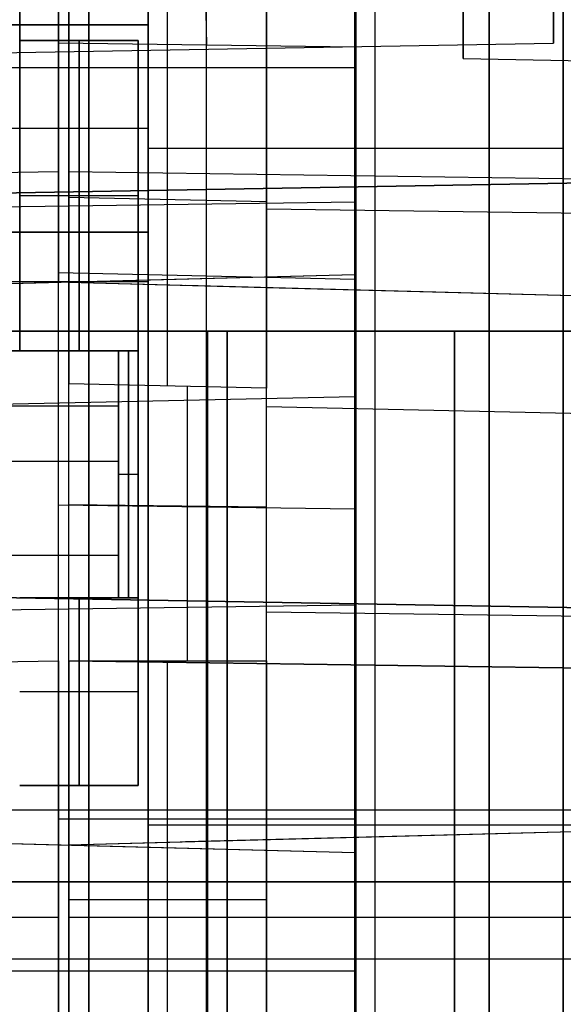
# Model space of a CAD drawing. Extents: x -8 to 8, y 0 to 107.
# Tile 201 of 256: x -0.27 to 2.48, y 29.24 to 34.23. Entities that reach past the tile are written whole.
import ezdxf

# ---------------------------------------------------------------- set-up
doc = ezdxf.new("R2010")
doc.units = 0
doc.layers.add('COUPLER_CASE', color=7, linetype='CONTINUOUS')
doc.layers.add('COUPLER_PCB', color=7, linetype='CONTINUOUS')

msp = doc.modelspace()

# ---------------------------------------------------------------- linework, layer by layer
at = {"layer": 'COUPLER_CASE', "color": 9}
for p, q in [((1.5322, 31.2701, 17.3655), (1.5322, 37.6202, 17.3655)), ((1.5322, 31.2701, 18.9156), (1.5322, 37.6202, 18.9156)), ((0.9822, 36.067, 143.186), (0.9822, 32.8732, 143.186)), ((-0.0178, 35.824, 145.7131), (-0.0178, 32.8994, 145.7131)), ((-0.0178, 32.8994, 144.4131), (-0.0178, 35.824, 144.4131)), ((0.4822, 32.8863, 144.4), (0.4822, 35.824, 144.4)), ((0.9822, 32.8732, 144.3869), (0.9822, 35.824, 144.3869)), ((-0.0178, 33.4575, 6.9894), (-0.0178, 35.3486, 9.7544)), ((1.9772, 34.031, 23.8661), (1.9772, 35.2138, 23.8661)), ((-0.0178, 34.8476, 9.0219), (-0.0178, 33.2726, 9.0219)), ((-0.0178, 34.2755, 10.4883), (-0.0178, 32.3844, 7.7232)), ((0.4822, 32.3736, 7.7306), (0.4822, 34.2647, 10.4957)), ((0.9822, 34.2539, 10.5031), (0.9822, 32.3628, 7.738)), ((0.9822, 32.6591, 10.2985), (0.9822, 34.114, 10.2985)), ((1.9772, 34.031, 23.8661), (4.8272, 33.9813, 23.8661)), ((-2.7628, 33.309, 131.6584), (5.8272, 33.459, 131.5085)), ((-2.7628, 33.309, 132.9086), (5.8272, 33.459, 133.0585)), ((5.8272, 33.459, 132.2835), (-2.7628, 33.309, 132.2835)), ((7.5481, 33.3529, 7.1875), (-0.0178, 33.4575, 6.9894)), ((1.5322, 26.3441, 131.5835), (1.5322, 33.384, 131.5835)), ((1.5322, 33.384, 131.5835), (1.5322, 33.384, 132.9835)), ((1.5322, 26.3441, 132.9835), (1.5322, 33.384, 132.9835)), ((-0.0178, 33.33, 9.1058), (0.9822, 33.3083, 9.1206)), ((0.9822, 31.231, 8.2104), (0.9822, 33.271, 11.1932)), ((0.9822, 33.271, 11.1932), (5.8272, 33.2041, 11.32)), ((-0.0178, 32.8994, 145.7131), (-0.0178, 32.8994, 144.4131)), ((-0.0178, 32.8994, 145.7131), (4.9507, 32.7693, 145.583)), ((-0.0178, 32.8994, 144.4131), (0.9822, 32.8732, 144.3869)), ((0.5734, 32.8839, 144.3976), (4.9507, 32.7693, 144.3976)), ((0.9822, 32.8732, 143.186), (0.9822, 32.8732, 144.3869)), ((0.9822, 32.8732, 143.186), (4.9507, 32.7693, 143.0821)), ((2.4665, 32.8343, 145.648), (2.4665, 32.8343, 143.1472)), ((0.9822, 32.3628, 7.738), (-0.0178, 32.3844, 7.7232)), ((0.9822, 32.2699, 9.7294), (5.8272, 32.1652, 9.801)), ((-0.0178, 31.7748, 7.1797), (0.9822, 31.7626, 7.2028)), ((-2.7628, 31.3451, 17.4405), (5.8272, 31.1952, 17.2905)), ((5.8272, 31.1952, 18.9905), (-2.7628, 31.3451, 18.8406)), ((-2.7628, 31.3451, 18.1405), (5.8272, 31.1952, 18.1405)), ((1.5322, 31.2701, 17.3655), (1.5322, 31.2701, 18.9156)), ((0.9822, 28.5633, 8.2104), (0.9822, 31.231, 8.2104)), ((0.9822, 31.231, 8.2104), (5.8272, 31.1641, 8.3373)), ((-0.0178, 28.5895, 5.6834), (-0.0178, 30.9821, 5.6834)), ((-0.0178, 30.9821, 6.9834), (-0.0178, 28.5895, 6.9834)), ((-0.0178, 30.9821, 6.9834), (0.9822, 30.9821, 7.0096)), ((-0.0178, 30.9821, 5.6834), (7.5481, 30.8775, 5.8815)), ((7.5481, 30.8775, 5.8815), (-0.0178, 30.9821, 5.6834)), ((0.4822, 28.5764, 6.9965), (0.4822, 30.9821, 6.9965)), ((0.9822, 30.9821, 7.0096), (0.9822, 28.5633, 7.0096)), ((4.9507, 30.1806, 145.583), (-0.0178, 30.0505, 145.7131)), ((4.9507, 30.1806, 144.3976), (0.5734, 30.066, 144.3976)), ((4.9507, 30.1806, 143.0821), (0.9822, 30.0767, 143.186)), ((2.4665, 30.1156, 145.648), (2.4665, 30.1156, 143.1472)), ((0.9822, 30.0767, 144.3869), (-0.0178, 30.0505, 144.4131)), ((-0.0178, 28.8994, 144.4131), (-0.0178, 30.0505, 144.4131)), ((-0.0178, 30.0505, 145.7131), (-0.0178, 28.8994, 145.7131)), ((-0.0178, 30.0505, 144.4131), (-0.0178, 30.0505, 145.7131)), ((-0.0178, 30.0505, 145.0631), (-0.0178, 28.8994, 145.0631)), ((0.4822, 28.8863, 144.4), (0.4822, 30.0636, 144.4)), ((0.9822, 30.0767, 144.3869), (0.9822, 30.0767, 143.186)), ((0.9822, 30.0767, 143.186), (0.9822, 28.8732, 143.186)), ((0.9822, 28.8732, 144.3869), (0.9822, 30.0767, 144.3869)), ((0.9822, 28.8732, 143.7865), (0.9822, 30.0767, 143.7865)), ((5.8272, 29.864, 131.5085), (-2.7628, 29.864, 131.6584)), ((-2.7628, 29.864, 132.9086), (5.8272, 29.864, 133.0585)), ((0.9822, 29.7727, 7.0096), (-0.0178, 29.7727, 6.9834)), ((7.5481, 29.6835, 5.8815), (-0.0178, 29.6835, 5.6834)), ((-0.0178, 29.4749, 145.7131), (-0.0178, 29.4749, 144.4131)), ((-0.0178, 29.4749, 144.4131), (0.9822, 29.4749, 144.3869)), ((-0.0178, 29.4749, 145.7131), (7.5481, 29.4749, 145.515)), ((0.9822, 29.4749, 144.3869), (0.9822, 29.4749, 143.186))]:
    msp.add_line(p, q, dxfattribs=at)
at = {"layer": 'COUPLER_CASE', "color": 254}
for p, q in [((-0.0703, 36.5959, 144.2131), (-0.0703, 32.8994, 144.2131)), ((0.6797, 32.919, 144.1934), (0.6797, 36.5858, 144.1934)), ((1.4297, 36.5757, 144.1738), (1.4297, 32.9387, 144.1738)), ((1.4297, 32.9387, 143.2515), (1.4297, 36.1008, 143.2515)), ((-0.0703, 32.8994, 145.7131), (-0.0703, 35.824, 145.7131)), ((-0.0703, 35.3486, 9.7544), (-0.0703, 33.4575, 6.9894)), ((2.4347, 35.0138, 23.8661), (2.4347, 34.1096, 23.8661)), ((-0.0703, 33.0987, 9.1219), (-0.0703, 34.9159, 9.1219)), ((-5.9153, 33.9638, 23.8661), (2.4347, 34.1096, 23.8661)), ((-0.0703, 31.7729, 7.1834), (-0.0703, 34.1106, 10.6014)), ((-0.0703, 34.1106, 10.6014), (1.4297, 34.0899, 10.6407)), ((0.6797, 31.7625, 7.203), (0.6797, 34.1002, 10.6211)), ((1.4297, 31.7522, 7.2227), (1.4297, 34.0899, 10.6407)), ((-5.9153, 33.9852, 143.0592), (1.4297, 33.9852, 143.2515)), ((1.4297, 33.9063, 10.3723), (1.4297, 32.7889, 10.3723)), ((-0.0703, 33.4575, 6.9894), (-7.6363, 33.3529, 7.1875)), ((-5.9153, 33.2041, 11.32), (1.4297, 33.3055, 11.1277)), ((1.4297, 33.3055, 11.1277), (1.4297, 31.2656, 8.145)), ((-0.0703, 32.9476, 8.901), (1.4297, 32.9152, 8.9231)), ((-5.0389, 32.7693, 143.0821), (1.4297, 32.9387, 143.2515)), ((-5.0389, 32.7693, 145.583), (-0.0703, 32.8994, 145.7131)), ((-5.0389, 32.7693, 144.3976), (-0.0703, 32.8994, 144.3976)), ((-0.0703, 32.8994, 144.2131), (1.4297, 32.9387, 144.1738)), ((-0.0703, 32.8994, 144.2131), (-0.0703, 32.8994, 145.7131)), ((1.4297, 32.9387, 144.1738), (1.4297, 32.9387, 143.2515)), ((-5.9153, 32.1627, 9.7974), (1.4297, 32.3215, 9.6888)), ((-0.0703, 28.5895, 7.1834), (-0.0703, 31.7729, 7.1834)), ((-0.0703, 31.7729, 7.1834), (1.4297, 31.7522, 7.2227)), ((0.6797, 28.6092, 7.203), (0.6797, 31.7625, 7.203)), ((1.4297, 28.6288, 7.2227), (1.4297, 31.7522, 7.2227)), ((-2.6153, 31.2097, 8.2509), (1.4297, 31.2656, 8.145)), ((1.4297, 31.2656, 8.145), (1.4297, 28.6288, 8.145)), ((-7.6363, 30.8775, 5.8815), (-0.0703, 30.9821, 5.6834)), ((-0.0703, 30.9821, 5.6834), (-0.0703, 28.5895, 5.6834)), ((1.4297, 30.0112, 143.2515), (-5.0389, 30.1806, 143.0821)), ((-0.0703, 30.0505, 145.7131), (-5.0389, 30.1806, 145.583)), ((-0.0703, 30.0505, 144.3976), (-5.0389, 30.1806, 144.3976)), ((1.4297, 30.1812, 7.2227), (-0.0703, 30.1812, 7.1834)), ((-0.0703, 30.0505, 145.7131), (-0.0703, 30.0505, 144.2131)), ((-0.0703, 28.8994, 145.7131), (-0.0703, 30.0505, 145.7131)), ((-0.0703, 30.0505, 144.2131), (-0.0703, 28.8994, 144.2131)), ((1.4297, 30.0112, 144.1738), (-0.0703, 30.0505, 144.2131)), ((-0.0703, 28.8994, 144.9631), (-0.0703, 30.0505, 144.9631)), ((0.6797, 28.919, 144.1934), (0.6797, 30.0309, 144.1934)), ((1.4297, 30.0112, 144.1738), (1.4297, 28.9387, 144.1738)), ((1.4297, 28.9387, 143.2515), (1.4297, 30.0112, 143.2515)), ((1.4297, 30.0112, 143.2515), (1.4297, 30.0112, 144.1738)), ((1.4297, 30.0112, 143.7126), (1.4297, 28.9387, 143.7126)), ((-0.0703, 29.6835, 5.6834), (-7.6363, 29.6835, 5.8815)), ((-7.6363, 29.4749, 145.515), (-0.0703, 29.4749, 145.7131)), ((-5.9153, 29.4749, 143.0592), (1.4297, 29.4749, 143.2515)), ((-0.0703, 29.4749, 145.7131), (-0.0703, 29.4749, 144.2131)), ((-0.0703, 29.4749, 144.2131), (1.4297, 29.4749, 144.1738)), ((1.4297, 29.4749, 144.1738), (1.4297, 29.4749, 143.2515)), ((1.4297, 29.4126, 8.145), (-5.9153, 29.4126, 8.3373))]:
    msp.add_line(p, q, dxfattribs=at)
at = {"layer": 'COUPLER_CASE', "color": 9, "extrusion": (1, 1.65532e-16, 2.75666e-32)}
msp.add_arc((36.7138, 23.8661, 1.9772), 2.6828, 0, 180, dxfattribs=at)
at = {"layer": 'COUPLER_CASE', "color": 9, "extrusion": (1, 1.65532e-16, 1.27697e-31)}
msp.add_arc((36.7138, 23.8661, 1.9772), 2.6828, 180, 0, dxfattribs=at)
at = {"layer": 'COUPLER_CASE', "color": 254, "extrusion": (1, -1.5583e-15, 7.47526e-32)}
msp.add_arc((36.7138, 23.8661, 2.4347), 2.6043, 0, 180, dxfattribs=at)
at = {"layer": 'COUPLER_CASE', "color": 254, "extrusion": (1, -1.5583e-15, -2.83981e-32)}
msp.add_arc((36.7138, 23.8661, 2.4347), 2.6043, 180, 0, dxfattribs=at)
at = {"layer": 'COUPLER_CASE', "color": 254, "extrusion": (1, 7.27556e-15, -1.37904e-14)}
msp.add_arc((37.8236, 8.0622, -0.0703), 4.4983, 89.9986, 145.6321, dxfattribs=at)
at = {"layer": 'COUPLER_CASE', "color": 254, "extrusion": (1, -9.78531e-16, 1.85474e-15)}
msp.add_arc((37.8436, 8.0241, 1.4297), 5.4979, 89.9986, 145.6321, dxfattribs=at)
at = {"layer": 'COUPLER_CASE', "color": 254, "extrusion": (0.999562, -0.013809, 0.026174)}
msp.add_arc((37.8207, 8.0716, 0.4865), 4.5, 90.0207, 145.6307, dxfattribs=at)
at = {"layer": 'COUPLER_CASE', "color": 9, "extrusion": (1, 4.9742e-15, -9.42828e-15)}
msp.add_arc((37.8091, 8.0896, 0.9822), 5.4979, 89.9986, 145.6321, dxfattribs=at)
at = {"layer": 'COUPLER_CASE', "color": 254, "extrusion": (1, -3.98661e-15, 7.55636e-15)}
msp.add_arc((37.8029, 8.1014, 1.4297), 4.4983, 89.9986, 145.6321, dxfattribs=at)
at = {"layer": 'COUPLER_CASE', "color": 254, "extrusion": (1, -1.34204e-14, 1.99968e-14)}
msp.add_arc((30.9821, 8.6822, -0.0703), 2.9988, 269.9986, 325.6321, dxfattribs=at)
at = {"layer": 'COUPLER_CASE', "color": 9, "extrusion": (1, 9.66597e-15, -1.83212e-14)}
msp.add_arc((30.9821, 8.6822, -0.0178), 2.9988, 269.9986, 325.6321, dxfattribs=at)
at = {"layer": 'COUPLER_CASE', "color": 9, "extrusion": (1, 7.92708e-15, 4.18219e-15)}
msp.add_arc((30.9821, 8.6822, -0.0178), 1.6988, 269.9976, 325.6331, dxfattribs=at)
at = {"layer": 'COUPLER_CASE', "color": 9, "extrusion": (1, 0, 0)}
for centre, radius, end in [((30.9821, 8.6822, 0.5822), 1.6831, 325.6331), ((30.9821, 8.6822, 0.9822), 1.6727, 325.6332)]:
    msp.add_arc(centre, radius, 269.9976, end, dxfattribs=at)
at = {"layer": 'COUPLER_PCB', "color": 254}
for p, q in [((0.384, 38.0017, 80.3605), (0.384, 34.2017, 80.3605)), ((0.384, 38.0017, 84.4905), (0.384, 29.1517, 84.4905)), ((0.384, 29.1517, 90.8305), (0.384, 38.0017, 90.8305)), ((0.384, 38.0017, 94.9655), (0.384, 34.2017, 94.9655)), ((0.384, 34.2017, 82.4255), (0.384, 38.0017, 82.4255)), ((0.384, 34.2017, 92.898), (0.384, 38.0017, 92.898)), ((0.384, 38.0017, 54.8605), (0.384, 34.2017, 54.8605)), ((0.384, 38.0017, 58.9905), (0.384, 29.1517, 58.9905)), ((0.384, 29.1517, 65.3305), (0.384, 38.0017, 65.3305)), ((0.384, 38.0017, 69.4655), (0.384, 34.2017, 69.4655)), ((0.384, 34.2017, 56.9255), (0.384, 38.0017, 56.9255)), ((0.384, 34.2017, 67.398), (0.384, 38.0017, 67.398)), ((1.434, 29.1517, 84.4905), (1.434, 38.0017, 84.4905)), ((1.434, 38.0017, 90.8305), (1.434, 29.1517, 90.8305)), ((1.434, 29.1517, 58.9905), (1.434, 38.0017, 58.9905)), ((1.434, 38.0017, 65.3305), (1.434, 29.1517, 65.3305)), ((2.484, 29.1517, 84.4905), (2.484, 38.0017, 84.4905)), ((2.484, 38.0017, 90.8305), (2.484, 29.1517, 90.8305)), ((2.484, 29.1517, 87.6605), (2.484, 38.0017, 87.6605)), ((2.484, 29.1517, 58.9905), (2.484, 38.0017, 58.9905)), ((2.484, 38.0017, 65.3305), (2.484, 29.1517, 65.3305)), ((2.484, 29.1517, 62.1605), (2.484, 38.0017, 62.1605)), ((0.084, 37.8017, 79.9105), (0.084, 18.2517, 79.9105)), ((0.084, 18.2517, 95.4105), (0.084, 37.8017, 95.4105)), ((0.084, 37.8017, 54.4105), (0.084, 18.2517, 54.4105)), ((0.084, 18.2517, 69.9105), (0.084, 37.8017, 69.9105)), ((2.109, 37.8017, 95.7605), (2.109, 22.6517, 95.7605)), ((2.109, 22.6517, 79.5605), (2.109, 37.8017, 79.5605)), ((2.109, 37.8017, 79.8605), (2.109, 22.6517, 79.8605)), ((2.109, 22.6517, 95.4605), (2.109, 37.8017, 95.4605)), ((2.109, 37.8017, 70.2605), (2.109, 22.6517, 70.2605)), ((2.109, 22.6517, 54.0605), (2.109, 37.8017, 54.0605)), ((2.109, 37.8017, 54.3605), (2.109, 22.6517, 54.3605)), ((2.109, 22.6517, 69.9605), (2.109, 37.8017, 69.9605)), ((-0.266, 35.2517, 82.7105), (-0.266, 32.5517, 82.7105)), ((-0.266, 32.5517, 92.6105), (-0.266, 35.2517, 92.6105)), ((-0.266, 34.1217, 87.6605), (-0.266, 35.2517, 87.6605)), ((-0.266, 35.2517, 57.2105), (-0.266, 32.5517, 57.2105)), ((-0.266, 32.5517, 67.1105), (-0.266, 35.2517, 67.1105)), ((-0.266, 34.1217, 62.1605), (-0.266, 35.2517, 62.1605)), ((0.384, 34.2017, 81.5105), (-2.216, 34.2017, 81.5105)), ((0.384, 34.2017, 93.813), (-2.216, 34.2017, 93.813)), ((0.384, 34.2017, 56.0105), (-2.216, 34.2017, 56.0105)), ((0.384, 34.2017, 68.313), (-2.216, 34.2017, 68.313)), ((0.384, 34.2017, 82.4522), (-1.716, 34.2017, 82.4522)), ((-1.716, 34.2017, 92.8687), (0.384, 34.2017, 92.8687)), ((0.384, 34.2017, 56.9522), (-1.716, 34.2017, 56.9522)), ((-1.716, 34.2017, 67.3687), (0.384, 34.2017, 67.3687)), ((0.384, 34.2017, 80.3605), (-1.166, 34.2017, 80.3605)), ((0.384, 34.2017, 94.9655), (-1.166, 34.2017, 94.9655)), ((0.384, 34.2017, 54.8605), (-1.166, 34.2017, 54.8605)), ((0.384, 34.2017, 69.4655), (-1.166, 34.2017, 69.4655)), ((0.384, 34.2017, 82.4522), (0.384, 34.2017, 80.3605)), ((0.384, 34.2017, 94.9655), (0.384, 34.2017, 92.8687)), ((0.384, 33.1517, 82.5605), (0.384, 34.2017, 82.4522)), ((0.384, 34.2017, 92.8687), (0.384, 33.1517, 92.7605)), ((0.384, 34.2017, 56.9522), (0.384, 34.2017, 54.8605)), ((0.384, 34.2017, 69.4655), (0.384, 34.2017, 67.3687)), ((0.384, 33.1517, 57.0605), (0.384, 34.2017, 56.9522)), ((0.384, 34.2017, 67.3687), (0.384, 33.1517, 67.2605)), ((-0.266, 34.1217, 85.6355), (-0.266, 34.1217, 84.5855)), ((-0.266, 34.1217, 84.5855), (-0.266, 32.5517, 84.5855)), ((-0.266, 32.5517, 91.7555), (-0.266, 34.1217, 91.7555)), ((-0.266, 34.1217, 91.7555), (-0.266, 34.1217, 90.7055)), ((-0.266, 34.1217, 90.7055), (-0.266, 32.5517, 90.7055)), ((-0.266, 32.5517, 89.7155), (-0.266, 34.1217, 89.7155)), ((-0.266, 34.1217, 89.7155), (-0.266, 34.1217, 88.6655)), ((-0.266, 34.1217, 88.6655), (-0.266, 32.5517, 88.6655)), ((-0.266, 32.5517, 87.6755), (-0.266, 34.1217, 87.6755)), ((-0.266, 34.1217, 87.6755), (-0.266, 34.1217, 86.6255)), ((-0.266, 34.1217, 86.6255), (-0.266, 32.5517, 86.6255)), ((-0.266, 32.5517, 85.6355), (-0.266, 34.1217, 85.6355)), ((-0.266, 34.1217, 84.5855), (0.334, 34.1217, 84.5855)), ((-0.266, 34.1217, 85.6355), (0.334, 34.1217, 85.6355)), ((-0.266, 34.1217, 86.6255), (0.334, 34.1217, 86.6255)), ((-0.266, 34.1217, 87.6755), (0.334, 34.1217, 87.6755)), ((-0.266, 34.1217, 88.6655), (0.334, 34.1217, 88.6655)), ((-0.266, 34.1217, 89.7155), (0.334, 34.1217, 89.7155)), ((-0.266, 34.1217, 90.7055), (0.334, 34.1217, 90.7055)), ((-0.266, 34.1217, 91.7555), (0.334, 34.1217, 91.7555)), ((0.334, 34.1217, 85.1105), (-0.266, 34.1217, 85.1105)), ((0.334, 34.1217, 87.1505), (-0.266, 34.1217, 87.1505)), ((0.334, 34.1217, 89.1905), (-0.266, 34.1217, 89.1905)), ((0.334, 34.1217, 91.2305), (-0.266, 34.1217, 91.2305)), ((-0.266, 34.1217, 60.1355), (-0.266, 34.1217, 59.0855)), ((-0.266, 34.1217, 59.0855), (-0.266, 32.5517, 59.0855)), ((-0.266, 32.5517, 66.2555), (-0.266, 34.1217, 66.2555)), ((-0.266, 34.1217, 66.2555), (-0.266, 34.1217, 65.2055)), ((-0.266, 34.1217, 65.2055), (-0.266, 32.5517, 65.2055)), ((-0.266, 32.5517, 64.2155), (-0.266, 34.1217, 64.2155)), ((-0.266, 34.1217, 64.2155), (-0.266, 34.1217, 63.1655)), ((-0.266, 34.1217, 63.1655), (-0.266, 32.5517, 63.1655)), ((-0.266, 32.5517, 62.1755), (-0.266, 34.1217, 62.1755)), ((-0.266, 34.1217, 62.1755), (-0.266, 34.1217, 61.1255)), ((-0.266, 34.1217, 61.1255), (-0.266, 32.5517, 61.1255)), ((-0.266, 32.5517, 60.1355), (-0.266, 34.1217, 60.1355)), ((-0.266, 34.1217, 59.0855), (0.334, 34.1217, 59.0855)), ((-0.266, 34.1217, 60.1355), (0.334, 34.1217, 60.1355)), ((-0.266, 34.1217, 61.1255), (0.334, 34.1217, 61.1255)), ((-0.266, 34.1217, 62.1755), (0.334, 34.1217, 62.1755)), ((-0.266, 34.1217, 63.1655), (0.334, 34.1217, 63.1655)), ((-0.266, 34.1217, 64.2155), (0.334, 34.1217, 64.2155)), ((-0.266, 34.1217, 65.2055), (0.334, 34.1217, 65.2055)), ((-0.266, 34.1217, 66.2555), (0.334, 34.1217, 66.2555)), ((0.334, 34.1217, 59.6105), (-0.266, 34.1217, 59.6105)), ((0.334, 34.1217, 61.6505), (-0.266, 34.1217, 61.6505)), ((0.334, 34.1217, 63.6905), (-0.266, 34.1217, 63.6905)), ((0.334, 34.1217, 65.7305), (-0.266, 34.1217, 65.7305)), ((0.034, 34.1217, 84.5855), (0.034, 32.5517, 84.5855)), ((0.034, 34.1217, 85.6355), (0.034, 34.1217, 84.5855)), ((0.034, 32.5517, 85.6355), (0.034, 34.1217, 85.6355)), ((0.034, 34.1217, 86.6255), (0.034, 32.5517, 86.6255)), ((0.034, 34.1217, 87.6755), (0.034, 34.1217, 86.6255)), ((0.034, 32.5517, 87.6755), (0.034, 34.1217, 87.6755)), ((0.034, 34.1217, 88.6655), (0.034, 32.5517, 88.6655)), ((0.034, 34.1217, 89.7155), (0.034, 34.1217, 88.6655)), ((0.034, 32.5517, 89.7155), (0.034, 34.1217, 89.7155)), ((0.034, 34.1217, 90.7055), (0.034, 32.5517, 90.7055)), ((0.034, 34.1217, 91.7555), (0.034, 34.1217, 90.7055)), ((0.034, 32.5517, 91.7555), (0.034, 34.1217, 91.7555)), ((0.034, 34.1217, 59.0855), (0.034, 32.5517, 59.0855)), ((0.034, 34.1217, 60.1355), (0.034, 34.1217, 59.0855)), ((0.034, 32.5517, 60.1355), (0.034, 34.1217, 60.1355)), ((0.034, 34.1217, 61.1255), (0.034, 32.5517, 61.1255)), ((0.034, 34.1217, 62.1755), (0.034, 34.1217, 61.1255)), ((0.034, 32.5517, 62.1755), (0.034, 34.1217, 62.1755)), ((0.034, 34.1217, 63.1655), (0.034, 32.5517, 63.1655)), ((0.034, 34.1217, 64.2155), (0.034, 34.1217, 63.1655)), ((0.034, 32.5517, 64.2155), (0.034, 34.1217, 64.2155)), ((0.034, 34.1217, 65.2055), (0.034, 32.5517, 65.2055)), ((0.034, 34.1217, 66.2555), (0.034, 34.1217, 65.2055)), ((0.034, 32.5517, 66.2555), (0.034, 34.1217, 66.2555)), ((0.334, 34.1217, 84.5855), (0.334, 32.5517, 84.5855)), ((0.334, 34.1217, 85.6355), (0.334, 34.1217, 84.5855)), ((0.334, 32.5517, 85.6355), (0.334, 34.1217, 85.6355)), ((0.334, 34.1217, 86.6255), (0.334, 32.5517, 86.6255)), ((0.334, 34.1217, 87.6755), (0.334, 34.1217, 86.6255)), ((0.334, 32.5517, 87.6755), (0.334, 34.1217, 87.6755)), ((0.334, 34.1217, 88.6655), (0.334, 32.5517, 88.6655)), ((0.334, 34.1217, 89.7155), (0.334, 34.1217, 88.6655)), ((0.334, 32.5517, 89.7155), (0.334, 34.1217, 89.7155)), ((0.334, 34.1217, 90.7055), (0.334, 32.5517, 90.7055)), ((0.334, 34.1217, 91.7555), (0.334, 34.1217, 90.7055)), ((0.334, 32.5517, 91.7555), (0.334, 34.1217, 91.7555)), ((0.334, 30.3517, 87.6605), (0.334, 34.1217, 87.6605)), ((0.334, 34.1217, 59.0855), (0.334, 32.5517, 59.0855)), ((0.334, 34.1217, 60.1355), (0.334, 34.1217, 59.0855)), ((0.334, 32.5517, 60.1355), (0.334, 34.1217, 60.1355)), ((0.334, 34.1217, 61.1255), (0.334, 32.5517, 61.1255)), ((0.334, 34.1217, 62.1755), (0.334, 34.1217, 61.1255)), ((0.334, 32.5517, 62.1755), (0.334, 34.1217, 62.1755)), ((0.334, 34.1217, 63.1655), (0.334, 32.5517, 63.1655)), ((0.334, 34.1217, 64.2155), (0.334, 34.1217, 63.1655)), ((0.334, 32.5517, 64.2155), (0.334, 34.1217, 64.2155)), ((0.334, 34.1217, 65.2055), (0.334, 32.5517, 65.2055)), ((0.334, 34.1217, 66.2555), (0.334, 34.1217, 65.2055)), ((0.334, 32.5517, 66.2555), (0.334, 34.1217, 66.2555)), ((0.334, 30.3517, 62.1605), (0.334, 34.1217, 62.1605)), ((-0.266, 33.9017, 82.7105), (-0.266, 33.9017, 84.5855)), ((-0.266, 33.9017, 85.6355), (-0.266, 33.9017, 86.6255)), ((-0.266, 33.9017, 87.6755), (-0.266, 33.9017, 88.6655)), ((-0.266, 33.9017, 89.7155), (-0.266, 33.9017, 90.7055)), ((-0.266, 33.9017, 91.7555), (-0.266, 33.9017, 92.6105)), ((-0.266, 33.9017, 57.2105), (-0.266, 33.9017, 59.0855)), ((-0.266, 33.9017, 60.1355), (-0.266, 33.9017, 61.1255)), ((-0.266, 33.9017, 62.1755), (-0.266, 33.9017, 63.1655)), ((-0.266, 33.9017, 64.2155), (-0.266, 33.9017, 65.2055)), ((-0.266, 33.9017, 66.2555), (-0.266, 33.9017, 67.1105)), ((0.384, 33.6767, 82.5063), (-1.716, 33.6767, 82.5063)), ((0.384, 33.6767, 92.8146), (-1.716, 33.6767, 92.8146)), ((0.384, 33.6767, 57.0063), (-1.716, 33.6767, 57.0063)), ((0.384, 33.6767, 67.3146), (-1.716, 33.6767, 67.3146)), ((0.384, 33.5767, 82.5166), (0.384, 33.5767, 84.4905)), ((2.484, 33.5767, 84.4905), (0.384, 33.5767, 84.4905)), ((2.484, 33.5767, 90.8305), (0.384, 33.5767, 90.8305)), ((0.384, 33.5767, 90.8305), (0.384, 33.5767, 92.8043)), ((0.384, 33.5767, 57.0166), (0.384, 33.5767, 58.9905)), ((2.484, 33.5767, 58.9905), (0.384, 33.5767, 58.9905)), ((2.484, 33.5767, 65.3305), (0.384, 33.5767, 65.3305)), ((0.384, 33.5767, 65.3305), (0.384, 33.5767, 67.3043)), ((2.484, 33.5767, 84.4905), (2.484, 33.5767, 90.8305)), ((2.484, 33.5767, 58.9905), (2.484, 33.5767, 65.3305)), ((0.334, 33.3367, 84.5855), (-0.266, 33.3367, 84.5855)), ((0.334, 33.3367, 85.6355), (-0.266, 33.3367, 85.6355)), ((0.334, 33.3367, 86.6255), (-0.266, 33.3367, 86.6255)), ((0.334, 33.3367, 87.6755), (-0.266, 33.3367, 87.6755)), ((0.334, 33.3367, 88.6655), (-0.266, 33.3367, 88.6655)), ((0.334, 33.3367, 89.7155), (-0.266, 33.3367, 89.7155)), ((0.334, 33.3367, 90.7055), (-0.266, 33.3367, 90.7055)), ((0.334, 33.3367, 91.7555), (-0.266, 33.3367, 91.7555)), ((0.334, 33.3367, 59.0855), (-0.266, 33.3367, 59.0855)), ((0.334, 33.3367, 60.1355), (-0.266, 33.3367, 60.1355)), ((0.334, 33.3367, 61.1255), (-0.266, 33.3367, 61.1255)), ((0.334, 33.3367, 62.1755), (-0.266, 33.3367, 62.1755)), ((0.334, 33.3367, 63.1655), (-0.266, 33.3367, 63.1655)), ((0.334, 33.3367, 64.2155), (-0.266, 33.3367, 64.2155)), ((0.334, 33.3367, 65.2055), (-0.266, 33.3367, 65.2055)), ((0.334, 33.3367, 66.2555), (-0.266, 33.3367, 66.2555)), ((-1.716, 33.1517, 82.5605), (0.384, 33.1517, 82.5605)), ((0.384, 33.1517, 92.7605), (-1.716, 33.1517, 92.7605)), ((-1.716, 33.1517, 57.0605), (0.384, 33.1517, 57.0605)), ((0.384, 33.1517, 67.2605), (-1.716, 33.1517, 67.2605)), ((0.384, 32.6517, 82.5605), (0.384, 33.1517, 82.5605)), ((0.384, 33.1517, 92.7605), (0.384, 32.6517, 92.7605)), ((0.384, 32.6517, 57.0605), (0.384, 33.1517, 57.0605)), ((0.384, 33.1517, 67.2605), (0.384, 32.6517, 67.2605)), ((0.384, 32.9017, 82.5605), (-1.716, 32.9017, 82.5605)), ((0.384, 32.9017, 92.7605), (-1.716, 32.9017, 92.7605)), ((0.384, 32.9017, 57.0605), (-1.716, 32.9017, 57.0605)), ((0.384, 32.9017, 67.2605), (-1.716, 32.9017, 67.2605)), ((0.384, 32.6517, 82.5605), (-1.716, 32.6517, 82.5605)), ((-1.716, 32.6517, 92.7605), (0.384, 32.6517, 92.7605)), ((3.084, 32.6517, 81.938), (-1.716, 32.6517, 81.938)), ((3.084, 32.6517, 93.383), (-1.716, 32.6517, 93.383)), ((0.384, 32.6517, 57.0605), (-1.716, 32.6517, 57.0605)), ((-1.716, 32.6517, 67.2605), (0.384, 32.6517, 67.2605)), ((3.084, 32.6517, 56.438), (-1.716, 32.6517, 56.438)), ((3.084, 32.6517, 67.883), (-1.716, 32.6517, 67.883)), ((1.934, 32.6517, 94.2605), (-0.366, 32.6517, 94.2605)), ((-0.366, 32.6517, 81.0605), (1.934, 32.6517, 81.0605)), ((1.934, 32.6517, 68.7605), (-0.366, 32.6517, 68.7605)), ((-0.366, 32.6517, 55.5605), (1.934, 32.6517, 55.5605)), ((0.384, 32.6517, 82.8155), (0.384, 32.6517, 82.5605)), ((0.384, 29.1517, 82.8155), (0.384, 32.6517, 82.8155)), ((0.384, 32.6517, 92.5055), (0.384, 29.1517, 92.5055)), ((0.384, 32.6517, 92.7605), (0.384, 32.6517, 92.5055)), ((3.084, 32.6517, 82.8155), (0.384, 32.6517, 82.8155)), ((0.384, 32.6517, 92.5055), (3.084, 32.6517, 92.5055)), ((0.384, 32.6517, 57.3155), (0.384, 32.6517, 57.0605)), ((0.384, 29.1517, 57.3155), (0.384, 32.6517, 57.3155)), ((0.384, 32.6517, 67.0055), (0.384, 29.1517, 67.0055)), ((0.384, 32.6517, 67.2605), (0.384, 32.6517, 67.0055)), ((3.084, 32.6517, 57.3155), (0.384, 32.6517, 57.3155)), ((0.384, 32.6517, 67.0055), (3.084, 32.6517, 67.0055)), ((0.684, 27.6517, 82.8155), (0.684, 32.6517, 82.8155)), ((0.684, 32.6517, 92.5055), (0.684, 27.6517, 92.5055)), ((0.684, 32.6517, 81.0605), (0.684, 32.6517, 82.8155)), ((0.684, 32.6517, 92.5055), (0.684, 32.6517, 94.2605)), ((0.684, 27.6517, 57.3155), (0.684, 32.6517, 57.3155)), ((0.684, 32.6517, 67.0055), (0.684, 27.6517, 67.0055)), ((0.684, 32.6517, 55.5605), (0.684, 32.6517, 57.3155)), ((0.684, 32.6517, 67.0055), (0.684, 32.6517, 68.7605)), ((0.784, 18.2517, 94.2605), (0.784, 32.6517, 94.2605)), ((0.784, 32.6517, 81.0605), (0.784, 18.2517, 81.0605)), ((0.784, 18.2517, 68.7605), (0.784, 32.6517, 68.7605)), ((0.784, 32.6517, 55.5605), (0.784, 18.2517, 55.5605)), ((1.934, 32.6517, 81.7105), (3.084, 32.6517, 81.7105)), ((1.934, 18.2517, 81.7105), (1.934, 32.6517, 81.7105)), ((1.934, 32.6517, 93.6105), (1.934, 18.2517, 93.6105)), ((3.084, 32.6517, 93.6105), (1.934, 32.6517, 93.6105)), ((1.934, 32.6517, 81.0605), (1.934, 32.6517, 81.7105)), ((1.934, 18.2517, 81.0605), (1.934, 32.6517, 81.0605)), ((1.934, 32.6517, 94.2605), (1.934, 18.2517, 94.2605)), ((1.934, 32.6517, 93.6105), (1.934, 32.6517, 94.2605)), ((1.934, 18.0517, 81.2855), (1.934, 32.6517, 81.2855)), ((1.934, 18.0517, 94.0355), (1.934, 32.6517, 94.0355)), ((1.934, 32.6517, 56.2105), (3.084, 32.6517, 56.2105)), ((1.934, 18.2517, 56.2105), (1.934, 32.6517, 56.2105)), ((1.934, 32.6517, 68.1105), (1.934, 18.2517, 68.1105)), ((3.084, 32.6517, 68.1105), (1.934, 32.6517, 68.1105)), ((1.934, 32.6517, 55.5605), (1.934, 32.6517, 56.2105)), ((1.934, 18.2517, 55.5605), (1.934, 32.6517, 55.5605)), ((1.934, 32.6517, 68.7605), (1.934, 18.2517, 68.7605)), ((1.934, 32.6517, 68.1105), (1.934, 32.6517, 68.7605)), ((1.934, 18.0517, 55.7855), (1.934, 32.6517, 55.7855)), ((1.934, 18.0517, 68.5355), (1.934, 32.6517, 68.5355)), ((0.234, 32.5517, 82.3605), (-1.566, 32.5517, 82.3605)), ((-1.566, 32.5517, 92.9605), (0.234, 32.5517, 92.9605)), ((0.234, 32.5517, 56.8605), (-1.566, 32.5517, 56.8605)), ((-1.566, 32.5517, 67.4605), (0.234, 32.5517, 67.4605)), ((0.334, 32.5517, 84.5855), (-0.266, 32.5517, 84.5855)), ((-0.266, 32.5517, 85.6355), (0.334, 32.5517, 85.6355)), ((-0.266, 32.5517, 86.6255), (0.334, 32.5517, 86.6255)), ((-0.266, 32.5517, 87.6755), (0.334, 32.5517, 87.6755)), ((-0.266, 32.5517, 88.6655), (0.334, 32.5517, 88.6655)), ((-0.266, 32.5517, 89.7155), (0.334, 32.5517, 89.7155)), ((-0.266, 32.5517, 90.7055), (0.334, 32.5517, 90.7055)), ((-0.266, 32.5517, 91.7555), (0.334, 32.5517, 91.7555)), ((0.334, 32.5517, 86.1305), (-0.266, 32.5517, 86.1305)), ((0.334, 32.5517, 88.1705), (-0.266, 32.5517, 88.1705)), ((0.334, 32.5517, 90.2105), (-0.266, 32.5517, 90.2105)), ((0.334, 32.5517, 83.473), (-0.266, 32.5517, 83.473)), ((0.334, 32.5517, 92.358), (-0.266, 32.5517, 92.358)), ((0.334, 32.5517, 59.0855), (-0.266, 32.5517, 59.0855)), ((-0.266, 32.5517, 60.1355), (0.334, 32.5517, 60.1355)), ((-0.266, 32.5517, 61.1255), (0.334, 32.5517, 61.1255)), ((-0.266, 32.5517, 62.1755), (0.334, 32.5517, 62.1755)), ((-0.266, 32.5517, 63.1655), (0.334, 32.5517, 63.1655)), ((-0.266, 32.5517, 64.2155), (0.334, 32.5517, 64.2155)), ((-0.266, 32.5517, 65.2055), (0.334, 32.5517, 65.2055)), ((-0.266, 32.5517, 66.2555), (0.334, 32.5517, 66.2555)), ((0.334, 32.5517, 60.6305), (-0.266, 32.5517, 60.6305)), ((0.334, 32.5517, 62.6705), (-0.266, 32.5517, 62.6705)), ((0.334, 32.5517, 64.7105), (-0.266, 32.5517, 64.7105)), ((0.334, 32.5517, 57.973), (-0.266, 32.5517, 57.973)), ((0.334, 32.5517, 66.858), (-0.266, 32.5517, 66.858)), ((0.034, 32.5517, 86.6255), (0.034, 32.5517, 85.6355)), ((0.034, 32.5517, 88.6655), (0.034, 32.5517, 87.6755)), ((0.034, 32.5517, 90.7055), (0.034, 32.5517, 89.7155)), ((0.034, 32.5517, 61.1255), (0.034, 32.5517, 60.1355)), ((0.034, 32.5517, 63.1655), (0.034, 32.5517, 62.1755)), ((0.034, 32.5517, 65.2055), (0.034, 32.5517, 64.2155)), ((0.234, 32.5517, 82.7105), (0.334, 32.5517, 82.7105)), ((0.234, 31.3017, 82.7105), (0.234, 32.5517, 82.7105)), ((0.234, 31.9917, 82.3605), (0.234, 32.5517, 82.3605)), ((0.234, 32.5517, 82.3605), (0.234, 32.5517, 82.7105)), ((0.334, 32.5517, 92.6105), (0.234, 32.5517, 92.6105)), ((0.234, 32.5517, 92.6105), (0.234, 31.3017, 92.6105)), ((0.234, 32.5517, 92.9605), (0.234, 32.5517, 92.6105)), ((0.234, 31.9917, 92.9605), (0.234, 32.5517, 92.9605)), ((0.234, 31.5167, 82.5355), (0.234, 32.5517, 82.5355)), ((0.234, 32.5517, 92.7855), (0.234, 31.5167, 92.7855)), ((0.234, 32.5517, 57.2105), (0.334, 32.5517, 57.2105)), ((0.234, 31.3017, 57.2105), (0.234, 32.5517, 57.2105)), ((0.234, 31.9917, 56.8605), (0.234, 32.5517, 56.8605)), ((0.234, 32.5517, 56.8605), (0.234, 32.5517, 57.2105)), ((0.334, 32.5517, 67.1105), (0.234, 32.5517, 67.1105)), ((0.234, 32.5517, 67.1105), (0.234, 31.3017, 67.1105)), ((0.234, 32.5517, 67.4605), (0.234, 32.5517, 67.1105)), ((0.234, 31.9917, 67.4605), (0.234, 32.5517, 67.4605)), ((0.234, 31.5167, 57.0355), (0.234, 32.5517, 57.0355)), ((0.234, 32.5517, 67.2855), (0.234, 31.5167, 67.2855)), ((0.284, 32.5517, 82.7105), (0.284, 31.3017, 82.7105)), ((0.284, 31.3017, 92.6105), (0.284, 32.5517, 92.6105)), ((0.284, 32.5517, 57.2105), (0.284, 31.3017, 57.2105)), ((0.284, 31.3017, 67.1105), (0.284, 32.5517, 67.1105)), ((0.334, 32.5517, 86.6255), (0.334, 32.5517, 85.6355)), ((0.334, 32.5517, 88.6655), (0.334, 32.5517, 87.6755)), ((0.334, 32.5517, 90.7055), (0.334, 32.5517, 89.7155)), ((0.334, 32.5517, 82.7105), (0.334, 31.3017, 82.7105)), ((0.334, 32.5517, 91.7555), (0.334, 32.5517, 92.6105)), ((0.334, 32.5517, 92.6105), (0.334, 31.3017, 92.6105)), ((0.334, 32.5517, 82.7105), (0.334, 32.5517, 84.5855)), ((0.334, 32.5517, 61.1255), (0.334, 32.5517, 60.1355)), ((0.334, 32.5517, 63.1655), (0.334, 32.5517, 62.1755)), ((0.334, 32.5517, 65.2055), (0.334, 32.5517, 64.2155)), ((0.334, 32.5517, 57.2105), (0.334, 31.3017, 57.2105)), ((0.334, 32.5517, 66.2555), (0.334, 32.5517, 67.1105)), ((0.334, 32.5517, 67.1105), (0.334, 31.3017, 67.1105)), ((0.334, 32.5517, 57.2105), (0.334, 32.5517, 59.0855)), ((0.234, 32.2717, 82.3605), (-1.566, 32.2717, 82.3605)), ((0.234, 32.2717, 92.9605), (-1.566, 32.2717, 92.9605)), ((0.234, 32.2717, 56.8605), (-1.566, 32.2717, 56.8605)), ((0.234, 32.2717, 67.4605), (-1.566, 32.2717, 67.4605)), ((0.334, 32.2367, 82.7105), (0.334, 32.2367, 92.6105)), ((0.334, 32.2367, 57.2105), (0.334, 32.2367, 67.1105)), ((0.234, 31.9917, 82.3605), (-1.566, 31.9917, 82.3605)), ((0.234, 31.9917, 92.9605), (-1.566, 31.9917, 92.9605)), ((0.234, 31.9917, 56.8605), (-1.566, 31.9917, 56.8605)), ((0.234, 31.9917, 67.4605), (-1.566, 31.9917, 67.4605)), ((0.234, 31.3017, 82.6147), (0.234, 31.9917, 82.3605)), ((0.234, 31.3017, 92.7062), (0.234, 31.9917, 92.9605)), ((0.234, 31.3017, 57.1147), (0.234, 31.9917, 56.8605)), ((0.234, 31.3017, 67.2062), (0.234, 31.9917, 67.4605)), ((0.334, 31.9267, 82.7105), (0.234, 31.9267, 82.7105)), ((0.234, 31.9267, 82.3844), (0.234, 31.9267, 82.7105)), ((0.334, 31.9267, 92.6105), (0.234, 31.9267, 92.6105)), ((0.234, 31.9267, 92.6105), (0.234, 31.9267, 92.9365)), ((0.334, 31.9267, 57.2105), (0.234, 31.9267, 57.2105)), ((0.234, 31.9267, 56.8844), (0.234, 31.9267, 57.2105)), ((0.334, 31.9267, 67.1105), (0.234, 31.9267, 67.1105)), ((0.234, 31.9267, 67.1105), (0.234, 31.9267, 67.4365)), ((0.234, 31.5167, 82.5355), (-1.566, 31.5167, 82.5355)), ((0.234, 31.5167, 92.7855), (-1.566, 31.5167, 92.7855)), ((0.234, 31.5167, 57.0355), (-1.566, 31.5167, 57.0355)), ((0.234, 31.5167, 67.2855), (-1.566, 31.5167, 67.2855)), ((-0.266, 31.3017, 83.5655), (0.334, 31.3017, 83.5655)), ((-0.266, 31.3017, 82.6147), (0.234, 31.3017, 82.6147)), ((0.334, 31.3017, 84.6155), (-0.266, 31.3017, 84.6155)), ((0.334, 31.3017, 85.6055), (-0.266, 31.3017, 85.6055)), ((0.334, 31.3017, 86.6555), (-0.266, 31.3017, 86.6555)), ((0.334, 31.3017, 88.6955), (-0.266, 31.3017, 88.6955)), ((-0.266, 31.3017, 87.6455), (0.334, 31.3017, 87.6455)), ((0.334, 31.3017, 90.7355), (-0.266, 31.3017, 90.7355)), ((-0.266, 31.3017, 89.6855), (0.334, 31.3017, 89.6855)), ((0.234, 31.3017, 92.7062), (-0.266, 31.3017, 92.7062)), ((0.334, 31.3017, 83.0901), (-0.266, 31.3017, 83.0901)), ((0.334, 31.3017, 85.1105), (-0.266, 31.3017, 85.1105)), ((0.334, 31.3017, 87.1505), (-0.266, 31.3017, 87.1505)), ((0.334, 31.3017, 89.1905), (-0.266, 31.3017, 89.1905)), ((0.334, 31.3017, 91.7208), (-0.266, 31.3017, 91.7208)), ((-0.266, 31.3017, 58.0655), (0.334, 31.3017, 58.0655)), ((-0.266, 31.3017, 57.1147), (0.234, 31.3017, 57.1147)), ((0.334, 31.3017, 59.1155), (-0.266, 31.3017, 59.1155)), ((0.334, 31.3017, 60.1055), (-0.266, 31.3017, 60.1055)), ((0.334, 31.3017, 61.1555), (-0.266, 31.3017, 61.1555)), ((0.334, 31.3017, 63.1955), (-0.266, 31.3017, 63.1955)), ((-0.266, 31.3017, 62.1455), (0.334, 31.3017, 62.1455)), ((0.334, 31.3017, 65.2355), (-0.266, 31.3017, 65.2355)), ((-0.266, 31.3017, 64.1855), (0.334, 31.3017, 64.1855)), ((0.234, 31.3017, 67.2062), (-0.266, 31.3017, 67.2062)), ((0.334, 31.3017, 57.5901), (-0.266, 31.3017, 57.5901)), ((0.334, 31.3017, 59.6105), (-0.266, 31.3017, 59.6105)), ((0.334, 31.3017, 61.6505), (-0.266, 31.3017, 61.6505)), ((0.334, 31.3017, 63.6905), (-0.266, 31.3017, 63.6905)), ((0.334, 31.3017, 66.2208), (-0.266, 31.3017, 66.2208)), ((0.034, 31.3017, 83.5655), (0.034, 30.3517, 83.5655)), ((0.034, 31.3017, 82.6147), (0.034, 31.3017, 83.5655)), ((0.034, 30.3517, 84.6155), (0.034, 31.3017, 84.6155)), ((0.034, 31.3017, 84.6155), (0.034, 31.3017, 85.6055)), ((0.034, 31.3017, 85.6055), (0.034, 30.3517, 85.6055)), ((0.034, 30.3517, 86.6555), (0.034, 31.3017, 86.6555)), ((0.034, 30.3517, 88.6955), (0.034, 31.3017, 88.6955)), ((0.034, 31.3017, 87.6455), (0.034, 30.3517, 87.6455)), ((0.034, 30.3517, 90.7355), (0.034, 31.3017, 90.7355)), ((0.034, 31.3017, 89.6855), (0.034, 30.3517, 89.6855)), ((0.034, 31.3017, 86.6555), (0.034, 31.3017, 87.6455)), ((0.034, 31.3017, 88.6955), (0.034, 31.3017, 89.6855)), ((0.034, 31.3017, 90.7355), (0.034, 31.3017, 92.7062)), ((0.034, 31.3017, 58.0655), (0.034, 30.3517, 58.0655)), ((0.034, 31.3017, 57.1147), (0.034, 31.3017, 58.0655)), ((0.034, 30.3517, 59.1155), (0.034, 31.3017, 59.1155)), ((0.034, 31.3017, 59.1155), (0.034, 31.3017, 60.1055)), ((0.034, 31.3017, 60.1055), (0.034, 30.3517, 60.1055)), ((0.034, 30.3517, 61.1555), (0.034, 31.3017, 61.1555)), ((0.034, 30.3517, 63.1955), (0.034, 31.3017, 63.1955)), ((0.034, 31.3017, 62.1455), (0.034, 30.3517, 62.1455)), ((0.034, 30.3517, 65.2355), (0.034, 31.3017, 65.2355)), ((0.034, 31.3017, 64.1855), (0.034, 30.3517, 64.1855)), ((0.034, 31.3017, 61.1555), (0.034, 31.3017, 62.1455)), ((0.034, 31.3017, 63.1955), (0.034, 31.3017, 64.1855)), ((0.034, 31.3017, 65.2355), (0.034, 31.3017, 67.2062)), ((0.234, 31.3017, 82.6147), (0.234, 31.3017, 82.7105)), ((0.234, 31.3017, 82.7105), (0.334, 31.3017, 82.7105)), ((0.334, 31.3017, 92.6105), (0.234, 31.3017, 92.6105)), ((0.234, 31.3017, 92.6105), (0.234, 31.3017, 92.7062)), ((0.234, 31.3017, 57.1147), (0.234, 31.3017, 57.2105)), ((0.234, 31.3017, 57.2105), (0.334, 31.3017, 57.2105)), ((0.334, 31.3017, 67.1105), (0.234, 31.3017, 67.1105)), ((0.234, 31.3017, 67.1105), (0.234, 31.3017, 67.2062)), ((0.334, 31.3017, 83.5655), (0.334, 30.3517, 83.5655)), ((0.334, 31.3017, 82.7105), (0.334, 31.3017, 83.5655)), ((0.334, 30.3517, 84.6155), (0.334, 31.3017, 84.6155)), ((0.334, 31.3017, 84.6155), (0.334, 31.3017, 85.6055)), ((0.334, 30.3517, 86.6555), (0.334, 31.3017, 86.6555)), ((0.334, 30.3517, 88.6955), (0.334, 31.3017, 88.6955)), ((0.334, 31.3017, 87.6455), (0.334, 30.3517, 87.6455)), ((0.334, 30.3517, 90.7355), (0.334, 31.3017, 90.7355)), ((0.334, 31.3017, 89.6855), (0.334, 30.3517, 89.6855)), ((0.334, 31.3017, 92.6105), (0.334, 31.3017, 90.7355)), ((0.334, 31.3017, 89.6855), (0.334, 31.3017, 88.6955)), ((0.334, 31.3017, 87.6455), (0.334, 31.3017, 86.6555)), ((0.334, 30.3517, 85.6055), (0.334, 31.3017, 85.6055)), ((0.334, 31.3017, 58.0655), (0.334, 30.3517, 58.0655)), ((0.334, 31.3017, 57.2105), (0.334, 31.3017, 58.0655)), ((0.334, 30.3517, 59.1155), (0.334, 31.3017, 59.1155)), ((0.334, 31.3017, 59.1155), (0.334, 31.3017, 60.1055)), ((0.334, 30.3517, 61.1555), (0.334, 31.3017, 61.1555)), ((0.334, 30.3517, 63.1955), (0.334, 31.3017, 63.1955)), ((0.334, 31.3017, 62.1455), (0.334, 30.3517, 62.1455)), ((0.334, 30.3517, 65.2355), (0.334, 31.3017, 65.2355)), ((0.334, 31.3017, 64.1855), (0.334, 30.3517, 64.1855)), ((0.334, 31.3017, 67.1105), (0.334, 31.3017, 65.2355)), ((0.334, 31.3017, 64.1855), (0.334, 31.3017, 63.1955)), ((0.334, 31.3017, 62.1455), (0.334, 31.3017, 61.1555)), ((0.334, 30.3517, 60.1055), (0.334, 31.3017, 60.1055)), ((0.334, 30.8267, 83.5655), (-0.266, 30.8267, 83.5655)), ((0.334, 30.8267, 84.6155), (-0.266, 30.8267, 84.6155)), ((0.334, 30.8267, 85.6055), (-0.266, 30.8267, 85.6055)), ((0.334, 30.8267, 86.6555), (-0.266, 30.8267, 86.6555)), ((0.334, 30.8267, 88.6955), (-0.266, 30.8267, 88.6955)), ((0.334, 30.8267, 87.6455), (-0.266, 30.8267, 87.6455)), ((0.334, 30.8267, 90.7355), (-0.266, 30.8267, 90.7355)), ((0.334, 30.8267, 89.6855), (-0.266, 30.8267, 89.6855)), ((0.334, 30.8267, 58.0655), (-0.266, 30.8267, 58.0655)), ((0.334, 30.8267, 59.1155), (-0.266, 30.8267, 59.1155)), ((0.334, 30.8267, 60.1055), (-0.266, 30.8267, 60.1055)), ((0.334, 30.8267, 61.1555), (-0.266, 30.8267, 61.1555)), ((0.334, 30.8267, 63.1955), (-0.266, 30.8267, 63.1955)), ((0.334, 30.8267, 62.1455), (-0.266, 30.8267, 62.1455)), ((0.334, 30.8267, 65.2355), (-0.266, 30.8267, 65.2355)), ((0.334, 30.8267, 64.1855), (-0.266, 30.8267, 64.1855)), ((0.334, 30.3517, 84.6155), (-0.266, 30.3517, 84.6155)), ((-0.266, 30.3517, 83.5655), (0.334, 30.3517, 83.5655)), ((0.334, 30.3517, 86.6555), (-0.266, 30.3517, 86.6555)), ((-0.266, 30.3517, 85.6055), (0.334, 30.3517, 85.6055)), ((0.334, 30.3517, 88.6955), (-0.266, 30.3517, 88.6955)), ((-0.266, 30.3517, 87.6455), (0.334, 30.3517, 87.6455)), ((0.334, 30.3517, 90.7355), (-0.266, 30.3517, 90.7355)), ((-0.266, 30.3517, 89.6855), (0.334, 30.3517, 89.6855)), ((0.334, 30.3517, 84.0905), (-0.266, 30.3517, 84.0905)), ((0.334, 30.3517, 86.1305), (-0.266, 30.3517, 86.1305)), ((0.334, 30.3517, 88.1705), (-0.266, 30.3517, 88.1705)), ((0.334, 30.3517, 90.2105), (-0.266, 30.3517, 90.2105)), ((0.334, 30.3517, 59.1155), (-0.266, 30.3517, 59.1155)), ((-0.266, 30.3517, 58.0655), (0.334, 30.3517, 58.0655)), ((0.334, 30.3517, 61.1555), (-0.266, 30.3517, 61.1555)), ((-0.266, 30.3517, 60.1055), (0.334, 30.3517, 60.1055)), ((0.334, 30.3517, 63.1955), (-0.266, 30.3517, 63.1955)), ((-0.266, 30.3517, 62.1455), (0.334, 30.3517, 62.1455)), ((0.334, 30.3517, 65.2355), (-0.266, 30.3517, 65.2355)), ((-0.266, 30.3517, 64.1855), (0.334, 30.3517, 64.1855)), ((0.334, 30.3517, 58.5905), (-0.266, 30.3517, 58.5905)), ((0.334, 30.3517, 60.6305), (-0.266, 30.3517, 60.6305)), ((0.334, 30.3517, 62.6705), (-0.266, 30.3517, 62.6705)), ((0.334, 30.3517, 64.7105), (-0.266, 30.3517, 64.7105)), ((0.034, 30.3517, 83.5655), (0.034, 30.3517, 84.6155)), ((0.034, 30.3517, 85.6055), (0.034, 30.3517, 86.6555)), ((0.034, 30.3517, 87.6455), (0.034, 30.3517, 88.6955)), ((0.034, 30.3517, 89.6855), (0.034, 30.3517, 90.7355)), ((0.034, 30.3517, 58.0655), (0.034, 30.3517, 59.1155)), ((0.034, 30.3517, 60.1055), (0.034, 30.3517, 61.1555)), ((0.034, 30.3517, 62.1455), (0.034, 30.3517, 63.1955)), ((0.034, 30.3517, 64.1855), (0.034, 30.3517, 65.2355)), ((0.334, 30.3517, 83.5655), (0.334, 30.3517, 84.6155)), ((0.334, 30.3517, 85.6055), (0.334, 30.3517, 86.6555)), ((0.334, 30.3517, 87.6455), (0.334, 30.3517, 88.6955)), ((0.334, 30.3517, 89.6855), (0.334, 30.3517, 90.7355)), ((0.334, 30.3517, 58.0655), (0.334, 30.3517, 59.1155)), ((0.334, 30.3517, 60.1055), (0.334, 30.3517, 61.1555)), ((0.334, 30.3517, 62.1455), (0.334, 30.3517, 63.1955)), ((0.334, 30.3517, 64.1855), (0.334, 30.3517, 65.2355)), ((5.984, 30.2267, 95.7605), (-1.516, 30.2267, 95.7605)), ((5.984, 30.2267, 79.5605), (-1.516, 30.2267, 79.5605)), ((5.984, 30.2267, 79.8605), (-1.516, 30.2267, 79.8605)), ((5.984, 30.2267, 95.4605), (-1.516, 30.2267, 95.4605)), ((5.984, 30.2267, 70.2605), (-1.516, 30.2267, 70.2605)), ((5.984, 30.2267, 54.0605), (-1.516, 30.2267, 54.0605)), ((5.984, 30.2267, 54.3605), (-1.516, 30.2267, 54.3605)), ((5.984, 30.2267, 69.9605), (-1.516, 30.2267, 69.9605)), ((3.084, 30.1517, 82.8155), (0.384, 30.1517, 82.8155)), ((3.084, 30.1517, 92.5055), (0.384, 30.1517, 92.5055)), ((3.084, 30.1517, 57.3155), (0.384, 30.1517, 57.3155)), ((3.084, 30.1517, 67.0055), (0.384, 30.1517, 67.0055))]:
    msp.add_line(p, q, dxfattribs=at)

doc.saveas('drawing.dxf')
